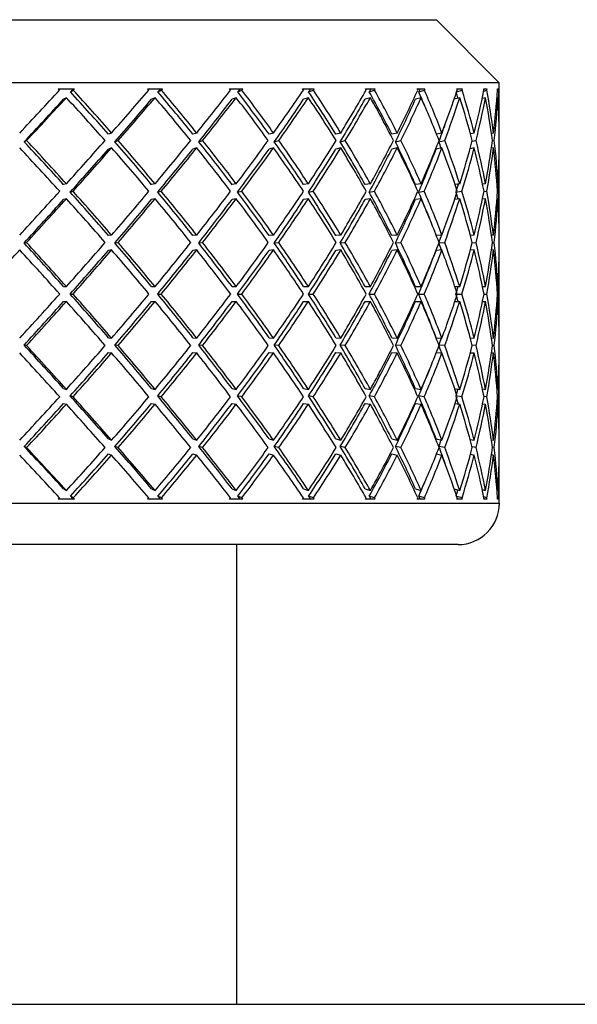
# Model space of a CAD drawing. Header units: inches. Extents: x 2.7 to 19.6, y 2.6 to 14.8.
# Tile 14 of 23: x 10.931 to 11.197, y 12.249 to 12.718. Entities that reach past the tile are written whole.
import ezdxf

# ---------------------------------------------------------------- set-up
doc = ezdxf.new("R2010")
doc.units = ezdxf.units.IN
doc.header["$MEASUREMENT"] = 0

msp = doc.modelspace()

# ---------------------------------------------------------------- linework, layer by layer
at = {"color": 7, "linetype": 'Continuous', "lineweight": 25}
for p, q in [((10.76494, 12.71816), (11.12957, 12.71816)), ((11.15957, 12.68816), (11.12957, 12.71816)), ((11.15957, 12.68816), (10.76324, 12.68816)), ((11.15957, 12.66731), (11.15957, 12.68816)), ((10.94944, 12.68516), (10.95712, 12.68516)), ((10.9552, 12.68376), (10.95655, 12.68454)), ((10.99199, 12.68516), (10.99911, 12.68516)), ((10.99689, 12.68376), (10.99858, 12.68454)), ((11.03099, 12.68516), (11.03742, 12.68516)), ((11.03494, 12.68376), (11.03694, 12.68454)), ((11.06578, 12.68516), (11.0714, 12.68516)), ((11.06871, 12.68376), (11.07098, 12.68454)), ((11.09576, 12.68516), (11.10048, 12.68516)), ((11.09762, 12.68376), (11.10013, 12.68454)), ((11.12041, 12.68516), (11.12415, 12.68516)), ((11.12117, 12.68376), (11.12387, 12.68454)), ((11.13929, 12.68385), (11.14181, 12.68454)), ((11.13931, 12.68516), (11.14201, 12.68516)), ((11.15215, 12.68516), (11.15376, 12.68516)), ((11.1522, 12.68416), (11.15364, 12.68454)), ((11.15869, 12.68516), (11.15918, 12.68516)), ((11.15873, 12.68443), (11.15915, 12.68454)), ((10.95329, 12.68101), (10.95194, 12.68023)), ((10.99556, 12.68101), (10.99387, 12.68023)), ((11.03422, 12.68101), (11.03222, 12.68023)), ((11.06861, 12.68101), (11.06634, 12.68023)), ((11.09814, 12.68101), (11.09563, 12.68023)), ((11.1223, 12.68101), (11.1196, 12.68023)), ((11.14068, 12.68101), (11.13809, 12.6803)), ((11.15298, 12.68101), (11.15146, 12.68061)), ((11.15896, 12.68101), (11.15847, 12.68088)), ((10.97483, 12.66418), (10.97331, 12.6636)), ((11.01538, 12.66418), (11.01354, 12.6636)), ((11.05199, 12.66418), (11.04985, 12.6636)), ((11.08401, 12.66418), (11.08162, 12.6636)), ((11.11092, 12.66418), (11.10831, 12.6636)), ((11.13224, 12.66418), (11.12968, 12.66364)), ((11.14761, 12.66418), (11.14583, 12.66382)), ((11.15677, 12.66418), (11.15584, 12.664)), ((11.15956, 12.66418), (11.15955, 12.66418)), ((10.93317, 12.66006), (10.93434, 12.66064)), ((10.97641, 12.66006), (10.97793, 12.66064)), ((11.01637, 12.66006), (11.01822, 12.66064)), ((11.05236, 12.66006), (11.0545, 12.66064)), ((11.08377, 12.66006), (11.08617, 12.66064)), ((11.11007, 12.66006), (11.11268, 12.66064)), ((11.13079, 12.66006), (11.13357, 12.66064)), ((11.14659, 12.66026), (11.14849, 12.66064)), ((11.15629, 12.66046), (11.15719, 12.66064)), ((10.97483, 12.65711), (10.97331, 12.65652)), ((11.01538, 12.65711), (11.01354, 12.65652)), ((11.05199, 12.65711), (11.04985, 12.65652)), ((11.08401, 12.65711), (11.08162, 12.65652)), ((11.11092, 12.65711), (11.10831, 12.65652)), ((11.13224, 12.65711), (11.12946, 12.65652)), ((11.14761, 12.65711), (11.14563, 12.65671)), ((11.15677, 12.65711), (11.15579, 12.65692)), ((11.15956, 12.65711), (11.15955, 12.65711)), ((11.15957, 12.61874), (11.15957, 12.65397)), ((10.95329, 12.63997), (10.95194, 12.63958)), ((10.99556, 12.63997), (10.99387, 12.63958)), ((11.03422, 12.63997), (11.03222, 12.63958)), ((11.06861, 12.63997), (11.06634, 12.63958)), ((11.09814, 12.63997), (11.09563, 12.63958)), ((11.1223, 12.63997), (11.1196, 12.63958)), ((11.14068, 12.63997), (11.13848, 12.63967)), ((11.15298, 12.63997), (11.15161, 12.63979)), ((11.15896, 12.63997), (11.15849, 12.63991)), ((10.95512, 12.63604), (10.95647, 12.63643)), ((10.99681, 12.63604), (10.9985, 12.63643)), ((11.03487, 12.63604), (11.03687, 12.63643)), ((11.06865, 12.63604), (11.07092, 12.63643)), ((11.09757, 12.63604), (11.10008, 12.63643)), ((11.12113, 12.63604), (11.12383, 12.63643)), ((11.13945, 12.63611), (11.14179, 12.63643)), ((11.15226, 12.63625), (11.15362, 12.63643)), ((11.15874, 12.63638), (11.15915, 12.63643)), ((10.95329, 12.6329), (10.95194, 12.63251)), ((10.99556, 12.6329), (10.99387, 12.63251)), ((11.03422, 12.6329), (11.03222, 12.63251)), ((11.06861, 12.6329), (11.06634, 12.63251)), ((11.09814, 12.6329), (11.09563, 12.63251)), ((11.1223, 12.6329), (11.1196, 12.63251)), ((11.14068, 12.6329), (11.13828, 12.63257)), ((11.15298, 12.6329), (11.15154, 12.63271)), ((11.15896, 12.6329), (11.15849, 12.63284)), ((10.93311, 12.61182), (10.93428, 12.61201)), ((10.97483, 12.61555), (10.97331, 12.61535)), ((10.97636, 12.61182), (10.97788, 12.61201)), ((11.01538, 12.61555), (11.01354, 12.61535)), ((11.01632, 12.61182), (11.01817, 12.61201)), ((11.05199, 12.61555), (11.04985, 12.61535)), ((11.05232, 12.61182), (11.05446, 12.61201)), ((11.08401, 12.61555), (11.08162, 12.61535)), ((11.08374, 12.61182), (11.08613, 12.61201)), ((11.11092, 12.61555), (11.10831, 12.61535)), ((11.11004, 12.61182), (11.11265, 12.61201)), ((11.13224, 12.61555), (11.12959, 12.61536)), ((11.13082, 12.61182), (11.13355, 12.61201)), ((11.14761, 12.61555), (11.1458, 12.61543)), ((11.14667, 12.61189), (11.14848, 12.61201)), ((11.15677, 12.61555), (11.15584, 12.61549)), ((11.15631, 12.61195), (11.15718, 12.61201)), ((11.15956, 12.61555), (11.15955, 12.61555)), ((10.97483, 12.60848), (10.97331, 12.60828)), ((11.01538, 12.60848), (11.01354, 12.60828)), ((11.05199, 12.60848), (11.04985, 12.60828)), ((11.08401, 12.60848), (11.08162, 12.60828)), ((11.11092, 12.60848), (11.10831, 12.60828)), ((11.13224, 12.60848), (11.12946, 12.60828)), ((11.14761, 12.60848), (11.14573, 12.60835)), ((11.15677, 12.60848), (11.15583, 12.60842)), ((11.15956, 12.60848), (11.15955, 12.60848)), ((11.15957, 12.56969), (11.15957, 12.60529)), ((10.95194, 12.59102), (10.95329, 12.59102)), ((10.99387, 12.59102), (10.99556, 12.59102)), ((11.03222, 12.59102), (11.03422, 12.59102)), ((11.06634, 12.59102), (11.06861, 12.59102)), ((11.09563, 12.59102), (11.09814, 12.59102)), ((11.1196, 12.59102), (11.1223, 12.59102)), ((11.13841, 12.59102), (11.14068, 12.59102)), ((11.15159, 12.59102), (11.15298, 12.59102)), ((11.15849, 12.59102), (11.15896, 12.59102)), ((10.95194, 12.58395), (10.95329, 12.58395)), ((10.95509, 12.58749), (10.95644, 12.58749)), ((10.99387, 12.58395), (10.99556, 12.58395)), ((10.99679, 12.58749), (10.99847, 12.58749)), ((11.03222, 12.58395), (11.03422, 12.58395)), ((11.03485, 12.58749), (11.03685, 12.58749)), ((11.06634, 12.58395), (11.06861, 12.58395)), ((11.06863, 12.58749), (11.0709, 12.58749)), ((11.09563, 12.58395), (11.09814, 12.58395)), ((11.09755, 12.58749), (11.10006, 12.58749)), ((11.1196, 12.58395), (11.1223, 12.58395)), ((11.12112, 12.58749), (11.12382, 12.58749)), ((11.13841, 12.58395), (11.14068, 12.58395)), ((11.13956, 12.58749), (11.14178, 12.58749)), ((11.15159, 12.58395), (11.15298, 12.58395)), ((11.1523, 12.58749), (11.15362, 12.58749)), ((11.15849, 12.58395), (11.15896, 12.58395)), ((11.15875, 12.58749), (11.15915, 12.58749)), ((10.97331, 12.56669), (10.97483, 12.5665)), ((11.01354, 12.56669), (11.01538, 12.5665)), ((11.04985, 12.56669), (11.05199, 12.5665)), ((11.08162, 12.56669), (11.08401, 12.5665)), ((11.10831, 12.56669), (11.11092, 12.5665)), ((11.12946, 12.56669), (11.13224, 12.5665)), ((11.14573, 12.56662), (11.14761, 12.5665)), ((11.15583, 12.56656), (11.15677, 12.5665)), ((11.15955, 12.5665), (11.15956, 12.5665)), ((10.93428, 12.56296), (10.93311, 12.56316)), ((10.97788, 12.56296), (10.97636, 12.56316)), ((11.01817, 12.56296), (11.01632, 12.56316)), ((11.05446, 12.56296), (11.05232, 12.56316)), ((11.08613, 12.56296), (11.08374, 12.56316)), ((11.11265, 12.56296), (11.11004, 12.56316)), ((11.13355, 12.56296), (11.13082, 12.56315)), ((11.14848, 12.56296), (11.14667, 12.56308)), ((11.15718, 12.56296), (11.15631, 12.56302)), ((10.97331, 12.55962), (10.97483, 12.55942)), ((11.01354, 12.55962), (11.01538, 12.55942)), ((11.04985, 12.55962), (11.05199, 12.55942)), ((11.08162, 12.55962), (11.08401, 12.55942)), ((11.10831, 12.55962), (11.11092, 12.55942)), ((11.12959, 12.55961), (11.13224, 12.55942)), ((11.1458, 12.55955), (11.14761, 12.55942)), ((11.15584, 12.55949), (11.15677, 12.55942)), ((11.15955, 12.55943), (11.15956, 12.55942)), ((11.15957, 12.521), (11.15957, 12.55624)), ((10.95194, 12.54247), (10.95329, 12.54207)), ((10.99387, 12.54247), (10.99556, 12.54207)), ((11.03222, 12.54247), (11.03422, 12.54207)), ((11.06634, 12.54247), (11.06861, 12.54207)), ((11.09563, 12.54247), (11.09814, 12.54207)), ((11.1196, 12.54247), (11.1223, 12.54207)), ((11.13828, 12.54241), (11.14068, 12.54207)), ((11.15154, 12.54227), (11.15298, 12.54207)), ((11.15849, 12.54214), (11.15896, 12.54207)), ((10.95647, 12.53854), (10.95512, 12.53893)), ((10.9985, 12.53854), (10.99681, 12.53893)), ((11.03687, 12.53854), (11.03487, 12.53893)), ((11.07092, 12.53854), (11.06865, 12.53893)), ((11.10008, 12.53854), (11.09757, 12.53893)), ((11.12383, 12.53854), (11.12113, 12.53893)), ((11.14179, 12.53854), (11.13945, 12.53886)), ((11.15362, 12.53854), (11.15226, 12.53872)), ((11.15915, 12.53854), (11.15874, 12.5386)), ((10.95194, 12.5354), (10.95329, 12.535)), ((10.99387, 12.5354), (10.99556, 12.535)), ((11.03222, 12.5354), (11.03422, 12.535)), ((11.06634, 12.5354), (11.06861, 12.535)), ((11.09563, 12.5354), (11.09814, 12.535)), ((11.1196, 12.5354), (11.1223, 12.535)), ((11.13848, 12.53531), (11.14068, 12.535)), ((11.15161, 12.53518), (11.15298, 12.535)), ((11.15849, 12.53507), (11.15896, 12.535)), ((10.97331, 12.51845), (10.97483, 12.51786)), ((11.01354, 12.51845), (11.01538, 12.51786)), ((11.04985, 12.51845), (11.05199, 12.51786)), ((11.08162, 12.51845), (11.08401, 12.51786)), ((11.10831, 12.51845), (11.11092, 12.51786)), ((11.12946, 12.51845), (11.13224, 12.51786)), ((11.14563, 12.51826), (11.14761, 12.51786)), ((11.15579, 12.51805), (11.15677, 12.51786)), ((11.15955, 12.51786), (11.15956, 12.51786)), ((10.93434, 12.51433), (10.93317, 12.51492)), ((10.97793, 12.51433), (10.97641, 12.51492)), ((11.01822, 12.51433), (11.01637, 12.51492)), ((11.0545, 12.51433), (11.05236, 12.51492)), ((11.08617, 12.51433), (11.08377, 12.51492)), ((11.11268, 12.51433), (11.11007, 12.51492)), ((11.13357, 12.51433), (11.13079, 12.51492)), ((11.14849, 12.51433), (11.14659, 12.51472)), ((11.15719, 12.51433), (11.15629, 12.51451)), ((10.97331, 12.51138), (10.97483, 12.51079)), ((11.01354, 12.51138), (11.01538, 12.51079)), ((11.04985, 12.51138), (11.05199, 12.51079)), ((11.08162, 12.51138), (11.08401, 12.51079)), ((11.10831, 12.51138), (11.11092, 12.51079)), ((11.12968, 12.51133), (11.13224, 12.51079)), ((11.14583, 12.51115), (11.14761, 12.51079)), ((11.15584, 12.51097), (11.15677, 12.51079)), ((11.15955, 12.51079), (11.15956, 12.51079)), ((11.15957, 12.48784), (11.15957, 12.50766)), ((10.95194, 12.49474), (10.95329, 12.49397)), ((10.99387, 12.49474), (10.99556, 12.49397)), ((11.03222, 12.49474), (11.03422, 12.49397)), ((11.06634, 12.49474), (11.06861, 12.49397)), ((11.09563, 12.49474), (11.09814, 12.49397)), ((11.1196, 12.49474), (11.1223, 12.49397)), ((11.13809, 12.49467), (11.14068, 12.49397)), ((11.15146, 12.49437), (11.15298, 12.49397)), ((10.95712, 12.48981), (10.94944, 12.48981)), ((10.95655, 12.49043), (10.9552, 12.49121)), ((10.99911, 12.48981), (10.99199, 12.48981)), ((10.99858, 12.49043), (10.99689, 12.49121)), ((11.03742, 12.48981), (11.03099, 12.48981)), ((11.03694, 12.49043), (11.03494, 12.49121)), ((11.0714, 12.48981), (11.06578, 12.48981)), ((11.07098, 12.49043), (11.06871, 12.49121)), ((11.10048, 12.48981), (11.09576, 12.48981)), ((11.10013, 12.49043), (11.09762, 12.49121)), ((11.12415, 12.48981), (11.12041, 12.48981)), ((11.12387, 12.49043), (11.12117, 12.49121)), ((11.14181, 12.49043), (11.13929, 12.49112)), ((11.14201, 12.48981), (11.13931, 12.48981)), ((11.15376, 12.48981), (11.15215, 12.48981)), ((11.15364, 12.49043), (11.1522, 12.49081)), ((11.15847, 12.49409), (11.15896, 12.49397)), ((11.15918, 12.48981), (11.15869, 12.48981)), ((11.15915, 12.49043), (11.15873, 12.49054)), ((10.73673, 12.48784), (11.15957, 12.48784)), ((11.13989, 12.46816), (10.73673, 12.46816)), ((11.03457, 12.24916), (11.03457, 12.46816)), ((9.36456, 12.24916), (12.20456, 12.24916))]:
    msp.add_line(p, q, dxfattribs=at)
msp.add_arc((11.13989, 12.48784), 0.01969, 270, 0, dxfattribs=at)
for centre, major_axis, ratio, start_param, end_param in [((10.78457, 12.59102), (0.37303, 0.37303), 0.102798, 5.011176, 5.066865), ((10.78457, 12.58395), (0.3504, -0.3504), 0.381248, 1.478119, 1.479838), ((10.78457, 12.58395), (0.37005, 0.37005), 0.102798, 5.086466, 5.090367), ((10.78457, 12.59102), (0.3476, -0.3476), 0.381248, 1.402909, 1.458519), ((10.78457, 12.58395), (0.37303, 0.37303), 0.102798, 5.086387, 5.088106), ((10.78457, 12.59102), (0.3504, -0.3504), 0.381248, 1.402909, 1.458598), ((10.78457, 12.59102), (0.36973, 0.36973), 0.169483, 5.076626, 5.132315), ((10.78457, 12.58395), (0.34091, -0.34091), 0.458242, 1.41267, 1.414388), ((10.78457, 12.58395), (0.36677, 0.36677), 0.169483, 5.151916, 5.155817), ((10.78457, 12.59102), (0.33818, -0.33818), 0.458242, 1.337459, 1.393069), ((10.78457, 12.58395), (0.36973, 0.36973), 0.169483, 5.151837, 5.153555), ((10.78457, 12.59102), (0.34091, -0.34091), 0.458242, 1.337459, 1.393148), ((10.78457, 12.59102), (0.36484, 0.36484), 0.237667, 5.142076, 5.197765), ((10.78457, 12.58395), (0.32996, -0.32996), 0.540005, 1.34722, 1.348938), ((10.78457, 12.58395), (0.36192, 0.36192), 0.237667, 5.217365, 5.221266), ((10.78457, 12.59102), (0.32732, -0.32732), 0.540005, 1.272009, 1.327619), ((10.78457, 12.58395), (0.36484, 0.36484), 0.237667, 5.217287, 5.219005), ((10.78457, 12.59102), (0.32996, -0.32996), 0.540005, 1.272009, 1.327698), ((10.78457, 12.59102), (0.35839, 0.35839), 0.308008, 5.207526, 5.263215), ((10.78457, 12.58395), (0.3176, -0.3176), 0.627767, 1.28177, 1.283488), ((10.78457, 12.58395), (0.35552, 0.35552), 0.308008, 5.282815, 5.286716), ((10.78457, 12.59102), (0.31506, -0.31506), 0.627767, 1.206559, 1.262169), ((10.78457, 12.58395), (0.35839, 0.35839), 0.308008, 5.282736, 5.284455), ((10.78457, 12.59102), (0.3176, -0.3176), 0.627767, 1.206559, 1.262248), ((10.78457, 12.59102), (0.3504, 0.3504), 0.381248, 5.272976, 5.328665), ((10.78457, 12.58395), (0.30388, -0.30388), 0.723062, 1.21632, 1.218039), ((10.78457, 12.58395), (0.3476, 0.3476), 0.381248, 5.348265, 5.352166), ((10.78457, 12.59102), (0.30145, -0.30145), 0.723062, 1.141109, 1.19672), ((10.78457, 12.58395), (0.3504, 0.3504), 0.381248, 5.348186, 5.349905), ((10.78457, 12.59102), (0.30388, -0.30388), 0.723062, 1.141109, 1.196798), ((10.78457, 12.59102), (0.34091, 0.34091), 0.458242, 5.338425, 5.394115), ((10.78457, 12.58395), (0.28886, -0.28886), 0.827838, 1.15087, 1.152589), ((10.78457, 12.58395), (0.33818, 0.33818), 0.458242, 5.413715, 5.417616), ((10.78457, 12.59102), (0.28655, -0.28655), 0.827838, 1.112635, 1.13127), ((10.78457, 12.58395), (0.34091, 0.34091), 0.458242, 5.413636, 5.415355), ((10.78457, 12.59102), (0.28886, -0.28886), 0.827838, 1.07566, 1.131349), ((10.78457, 12.59102), (0.32996, 0.32996), 0.540005, 5.403875, 5.459564), ((10.78457, 12.59102), (0.27042, -0.27042), 0.944637, 1.057578, 1.06582), ((10.78457, 12.58395), (0.2726, -0.2726), 0.944637, 1.08542, 1.087139), ((10.78457, 12.58395), (0.32996, 0.32996), 0.540005, 5.479086, 5.480805), ((10.78457, 12.59102), (0.2726, -0.2726), 0.944637, 1.01021, 1.065899), ((10.78457, 12.59102), (0.3176, 0.3176), 0.627767, 5.469325, 5.525014), ((10.78457, 12.58395), (0.27479, 0.27479), 0.928631, 5.732359, 5.734078), ((10.78457, 12.58395), (0.3176, 0.3176), 0.627767, 5.544536, 5.546254), ((10.78457, 12.59102), (0.27479, 0.27479), 0.928631, 5.657149, 5.712838), ((10.78457, 12.59102), (0.30388, 0.30388), 0.723062, 5.534775, 5.590464), ((10.78457, 12.58395), (0.29089, 0.29089), 0.813569, 5.66691, 5.668628), ((10.78457, 12.58395), (0.30388, 0.30388), 0.723062, 5.609986, 5.611704), ((10.78457, 12.59102), (0.29089, 0.29089), 0.813569, 5.591699, 5.647388), ((10.78457, 12.58395), (0.37005, 0.37005), 0.102798, 5.020867, 5.076626), ((10.78457, 12.58395), (0.37303, 0.37303), 0.102798, 5.020789, 5.076626), ((10.78457, 12.58395), (0.3504, -0.3504), 0.381248, 1.412522, 1.468359), ((10.78457, 12.58395), (0.36677, 0.36677), 0.169483, 5.086317, 5.142076), ((10.78457, 12.58395), (0.36973, 0.36973), 0.169483, 5.086239, 5.142076), ((10.78457, 12.58395), (0.34091, -0.34091), 0.458242, 1.347072, 1.402909), ((10.78457, 12.58395), (0.36192, 0.36192), 0.237667, 5.151766, 5.207526), ((10.78457, 12.58395), (0.36484, 0.36484), 0.237667, 5.151689, 5.207526), ((10.78457, 12.58395), (0.32996, -0.32996), 0.540005, 1.281622, 1.337459), ((10.78457, 12.58395), (0.35552, 0.35552), 0.308008, 5.217216, 5.272976), ((10.78457, 12.58395), (0.35839, 0.35839), 0.308008, 5.217139, 5.272976), ((10.78457, 12.58395), (0.3176, -0.3176), 0.627767, 1.216172, 1.272009), ((10.78457, 12.58395), (0.3476, 0.3476), 0.381248, 5.282666, 5.338425), ((10.78457, 12.58395), (0.3504, 0.3504), 0.381248, 5.282589, 5.338425), ((10.78457, 12.58395), (0.30388, -0.30388), 0.723062, 1.150722, 1.206559), ((10.78457, 12.58395), (0.33818, 0.33818), 0.458242, 5.348116, 5.403875), ((10.78457, 12.58395), (0.34091, 0.34091), 0.458242, 5.348038, 5.403875), ((10.78457, 12.58395), (0.28886, -0.28886), 0.827838, 1.085272, 1.141109), ((10.78457, 12.58395), (0.32996, 0.32996), 0.540005, 5.413488, 5.469325), ((10.78457, 12.58395), (0.2726, -0.2726), 0.944637, 1.019823, 1.07566), ((10.78457, 12.58395), (0.3176, 0.3176), 0.627767, 5.478938, 5.534775), ((10.78457, 12.58395), (0.27479, 0.27479), 0.928631, 5.666762, 5.722599), ((10.78457, 12.58395), (0.30388, 0.30388), 0.723062, 5.544388, 5.600225), ((10.78457, 12.58395), (0.29089, 0.29089), 0.813569, 5.601312, 5.657149), ((10.78457, 12.58395), (0.32732, 0.32732), 0.540005, 5.413566, 5.435997), ((10.78457, 12.59102), (0.35552, -0.35552), 0.308008, 1.402909, 1.458668), ((10.78457, 12.59102), (0.35839, -0.35839), 0.308008, 1.402909, 1.458746), ((10.78457, 12.59102), (0.36973, 0.36973), 0.169483, 5.011176, 5.067013), ((10.78457, 12.59102), (0.3476, -0.3476), 0.381248, 1.337459, 1.393218), ((10.78457, 12.59102), (0.3504, -0.3504), 0.381248, 1.337459, 1.393296), ((10.78457, 12.59102), (0.36484, 0.36484), 0.237667, 5.076626, 5.132463), ((10.78457, 12.59102), (0.33818, -0.33818), 0.458242, 1.272009, 1.327768), ((10.78457, 12.59102), (0.34091, -0.34091), 0.458242, 1.272009, 1.327846), ((10.78457, 12.59102), (0.35839, 0.35839), 0.308008, 5.142076, 5.197913), ((10.78457, 12.59102), (0.32732, -0.32732), 0.540005, 1.206559, 1.262319), ((10.78457, 12.59102), (0.32996, -0.32996), 0.540005, 1.206559, 1.262396), ((10.78457, 12.59102), (0.3504, 0.3504), 0.381248, 5.207526, 5.263363), ((10.78457, 12.59102), (0.31506, -0.31506), 0.627767, 1.141109, 1.196869), ((10.78457, 12.59102), (0.3176, -0.3176), 0.627767, 1.141109, 1.196946), ((10.78457, 12.59102), (0.34091, 0.34091), 0.458242, 5.272976, 5.328813), ((10.78457, 12.59102), (0.30145, -0.30145), 0.723062, 1.07566, 1.131419), ((10.78457, 12.59102), (0.30388, -0.30388), 0.723062, 1.07566, 1.131496), ((10.78457, 12.59102), (0.32996, 0.32996), 0.540005, 5.338425, 5.394262), ((10.78457, 12.59102), (0.28655, -0.28655), 0.827838, 1.05772, 1.065969), ((10.78457, 12.59102), (0.28886, -0.28886), 0.827838, 1.01021, 1.066047), ((10.78457, 12.59102), (0.3176, 0.3176), 0.627767, 5.403875, 5.459712), ((10.78457, 12.59102), (0.2726, -0.2726), 0.944637, 0.94476, 1.000597), ((10.78457, 12.59102), (0.30388, 0.30388), 0.723062, 5.469325, 5.525162), ((10.78457, 12.59102), (0.27479, 0.27479), 0.928631, 5.591699, 5.647536), ((10.78457, 12.59102), (0.28886, 0.28886), 0.827838, 5.534775, 5.590612), ((10.78457, 12.58395), (0.35839, -0.35839), 0.308008, 1.412418, 1.468359), ((10.78457, 12.58395), (0.36677, 0.36677), 0.169483, 5.020763, 5.076626), ((10.78457, 12.58395), (0.36973, 0.36973), 0.169483, 5.020686, 5.076626), ((10.78457, 12.58395), (0.3504, -0.3504), 0.381248, 1.346968, 1.402909), ((10.78457, 12.58395), (0.36192, 0.36192), 0.237667, 5.086212, 5.142076), ((10.78457, 12.58395), (0.36484, 0.36484), 0.237667, 5.086136, 5.142076), ((10.78457, 12.58395), (0.34091, -0.34091), 0.458242, 1.281519, 1.337459), ((10.78457, 12.58395), (0.35552, 0.35552), 0.308008, 5.151662, 5.207526), ((10.78457, 12.58395), (0.35839, 0.35839), 0.308008, 5.151586, 5.207526), ((10.78457, 12.58395), (0.32996, -0.32996), 0.540005, 1.216069, 1.272009), ((10.78457, 12.58395), (0.3476, 0.3476), 0.381248, 5.217112, 5.272976), ((10.78457, 12.58395), (0.3504, 0.3504), 0.381248, 5.217035, 5.272976), ((10.78457, 12.58395), (0.3176, -0.3176), 0.627767, 1.150619, 1.206559), ((10.78457, 12.58395), (0.33818, 0.33818), 0.458242, 5.282562, 5.338425), ((10.78457, 12.58395), (0.34091, 0.34091), 0.458242, 5.282485, 5.338425), ((10.78457, 12.58395), (0.30388, -0.30388), 0.723062, 1.085169, 1.141109), ((10.78457, 12.58395), (0.32732, 0.32732), 0.540005, 5.348012, 5.403875), ((10.78457, 12.58395), (0.32996, 0.32996), 0.540005, 5.347935, 5.403875), ((10.78457, 12.58395), (0.28886, -0.28886), 0.827838, 1.019719, 1.07566), ((10.78457, 12.58395), (0.3176, 0.3176), 0.627767, 5.413385, 5.469325), ((10.78457, 12.58395), (0.2726, -0.2726), 0.944637, 0.954269, 1.01021), ((10.78457, 12.58395), (0.30388, 0.30388), 0.723062, 5.478835, 5.534775), ((10.78457, 12.58395), (0.27479, 0.27479), 0.928631, 5.601209, 5.657149), ((10.78457, 12.58395), (0.28886, 0.28886), 0.827838, 5.544285, 5.600225), ((10.78457, 12.58395), (0.31506, 0.31506), 0.627767, 5.413462, 5.42392), ((10.78457, 12.59102), (0.36973, 0.36973), 0.169483, 4.945726, 5.001667), ((10.78457, 12.59102), (0.35552, -0.35552), 0.308008, 1.337459, 1.393322), ((10.78457, 12.59102), (0.35839, -0.35839), 0.308008, 1.337459, 1.393399), ((10.78457, 12.59102), (0.36484, 0.36484), 0.237667, 5.011176, 5.067117), ((10.78457, 12.59102), (0.3476, -0.3476), 0.381248, 1.272009, 1.327873), ((10.78457, 12.59102), (0.3504, -0.3504), 0.381248, 1.272009, 1.327949), ((10.78457, 12.59102), (0.35839, 0.35839), 0.308008, 5.076626, 5.132566), ((10.78457, 12.59102), (0.33818, -0.33818), 0.458242, 1.206559, 1.262423), ((10.78457, 12.59102), (0.34091, -0.34091), 0.458242, 1.206559, 1.262499), ((10.78457, 12.59102), (0.3504, 0.3504), 0.381248, 5.142076, 5.198016), ((10.78457, 12.59102), (0.32732, -0.32732), 0.540005, 1.141109, 1.196973), ((10.78457, 12.59102), (0.32996, -0.32996), 0.540005, 1.141109, 1.19705), ((10.78457, 12.59102), (0.34091, 0.34091), 0.458242, 5.207526, 5.263466), ((10.78457, 12.59102), (0.31506, -0.31506), 0.627767, 1.07566, 1.131523), ((10.78457, 12.59102), (0.3176, -0.3176), 0.627767, 1.07566, 1.1316), ((10.78457, 12.59102), (0.32996, 0.32996), 0.540005, 5.272976, 5.328916), ((10.78457, 12.59102), (0.30145, -0.30145), 0.723062, 1.031574, 1.066073), ((10.78457, 12.59102), (0.30388, -0.30388), 0.723062, 1.01021, 1.06615), ((10.78457, 12.59102), (0.3176, 0.3176), 0.627767, 5.338425, 5.394366), ((10.78457, 12.59102), (0.28655, -0.28655), 0.827838, 0.991835, 1.000623), ((10.78457, 12.59102), (0.28886, -0.28886), 0.827838, 0.94476, 1.0007), ((10.78457, 12.59102), (0.30388, 0.30388), 0.723062, 5.403875, 5.459816), ((10.78457, 12.59102), (0.2726, -0.2726), 0.944637, 0.87931, 0.93525), ((10.78457, 12.59102), (0.28886, 0.28886), 0.827838, 5.469325, 5.525265), ((10.78457, 12.59102), (0.27479, 0.27479), 0.928631, 5.526249, 5.582189), ((10.78457, 12.58395), (0.36677, 0.36677), 0.169483, 4.955251, 5.011176), ((10.78457, 12.58395), (0.36973, 0.36973), 0.169483, 4.955175, 5.011176), ((10.78457, 12.58395), (0.35839, -0.35839), 0.308008, 1.346907, 1.402909), ((10.78457, 12.58395), (0.36192, 0.36192), 0.237667, 5.020701, 5.076626), ((10.78457, 12.58395), (0.36484, 0.36484), 0.237667, 5.020625, 5.076626), ((10.78457, 12.58395), (0.3504, -0.3504), 0.381248, 1.281458, 1.337459), ((10.78457, 12.58395), (0.35552, 0.35552), 0.308008, 5.086151, 5.142076), ((10.78457, 12.58395), (0.35839, 0.35839), 0.308008, 5.086075, 5.142076), ((10.78457, 12.58395), (0.34091, -0.34091), 0.458242, 1.216008, 1.272009), ((10.78457, 12.58395), (0.3476, 0.3476), 0.381248, 5.151601, 5.207526), ((10.78457, 12.58395), (0.3504, 0.3504), 0.381248, 5.151524, 5.207526), ((10.78457, 12.58395), (0.32996, -0.32996), 0.540005, 1.150558, 1.206559), ((10.78457, 12.58395), (0.33818, 0.33818), 0.458242, 5.21705, 5.272976), ((10.78457, 12.58395), (0.34091, 0.34091), 0.458242, 5.216974, 5.272976), ((10.78457, 12.58395), (0.3176, -0.3176), 0.627767, 1.085108, 1.141109), ((10.78457, 12.58395), (0.32732, 0.32732), 0.540005, 5.2825, 5.338425), ((10.78457, 12.58395), (0.32996, 0.32996), 0.540005, 5.282424, 5.338425), ((10.78457, 12.58395), (0.30388, -0.30388), 0.723062, 1.019658, 1.07566), ((10.78457, 12.58395), (0.3176, 0.3176), 0.627767, 5.347874, 5.403875), ((10.78457, 12.58395), (0.28886, -0.28886), 0.827838, 0.954208, 1.01021), ((10.78457, 12.58395), (0.30388, 0.30388), 0.723062, 5.413324, 5.469325), ((10.78457, 12.58395), (0.2726, -0.2726), 0.944637, 0.888758, 0.94476), ((10.78457, 12.58395), (0.28886, 0.28886), 0.827838, 5.478774, 5.534775), ((10.78457, 12.58395), (0.27479, 0.27479), 0.928631, 5.535698, 5.591699), ((10.78457, 12.59102), (0.36192, -0.36192), 0.237667, 1.337459, 1.393384), ((10.78457, 12.59102), (0.36484, -0.36484), 0.237667, 1.337459, 1.39346), ((10.78457, 12.59102), (0.36484, 0.36484), 0.237667, 4.945726, 5.001728), ((10.78457, 12.59102), (0.35552, -0.35552), 0.308008, 1.272009, 1.327934), ((10.78457, 12.59102), (0.35839, -0.35839), 0.308008, 1.272009, 1.32801), ((10.78457, 12.59102), (0.35839, 0.35839), 0.308008, 5.011176, 5.067178), ((10.78457, 12.59102), (0.3476, -0.3476), 0.381248, 1.206559, 1.262484), ((10.78457, 12.59102), (0.3504, -0.3504), 0.381248, 1.206559, 1.262561), ((10.78457, 12.59102), (0.3504, 0.3504), 0.381248, 5.076626, 5.132627), ((10.78457, 12.59102), (0.33818, -0.33818), 0.458242, 1.141109, 1.197035), ((10.78457, 12.59102), (0.34091, -0.34091), 0.458242, 1.141109, 1.197111), ((10.78457, 12.59102), (0.34091, 0.34091), 0.458242, 5.142076, 5.198077), ((10.78457, 12.59102), (0.32732, -0.32732), 0.540005, 1.07566, 1.131585), ((10.78457, 12.59102), (0.32996, -0.32996), 0.540005, 1.07566, 1.131661), ((10.78457, 12.59102), (0.32996, 0.32996), 0.540005, 5.207526, 5.263527), ((10.78457, 12.59102), (0.31506, -0.31506), 0.627767, 1.01021, 1.066135), ((10.78457, 12.59102), (0.3176, -0.3176), 0.627767, 1.01021, 1.066211), ((10.78457, 12.59102), (0.3176, 0.3176), 0.627767, 5.272976, 5.328977), ((10.78457, 12.58395), (0.31506, 0.31506), 0.627767, 5.34795, 5.357994), ((10.78457, 12.59102), (0.30145, -0.30145), 0.723062, 0.991651, 1.000685), ((10.78457, 12.59102), (0.30388, -0.30388), 0.723062, 0.94476, 1.000761), ((10.78457, 12.59102), (0.30388, 0.30388), 0.723062, 5.338425, 5.394427), ((10.78457, 12.59102), (0.28886, -0.28886), 0.827838, 0.87931, 0.935311), ((10.78457, 12.59102), (0.28886, 0.28886), 0.827838, 5.403875, 5.459877), ((10.78457, 12.59102), (0.2726, -0.2726), 0.944637, 0.81386, 0.869862), ((10.78457, 12.59102), (0.2726, 0.2726), 0.944637, 5.469325, 5.525327), ((10.78457, 12.58395), (0.36973, 0.36973), 0.169483, 4.889705, 4.945726), ((10.78457, 12.58395), (0.36484, -0.36484), 0.237667, 1.346887, 1.402909), ((10.78457, 12.58395), (0.36192, 0.36192), 0.237667, 4.955231, 5.011176), ((10.78457, 12.58395), (0.36484, 0.36484), 0.237667, 4.955155, 5.011176), ((10.78457, 12.58395), (0.35839, -0.35839), 0.308008, 1.281437, 1.337459), ((10.78457, 12.58395), (0.35552, 0.35552), 0.308008, 5.020681, 5.076626), ((10.78457, 12.58395), (0.35839, 0.35839), 0.308008, 5.020604, 5.076626), ((10.78457, 12.58395), (0.3504, -0.3504), 0.381248, 1.215987, 1.272009), ((10.78457, 12.58395), (0.3476, 0.3476), 0.381248, 5.08613, 5.142076), ((10.78457, 12.58395), (0.3504, 0.3504), 0.381248, 5.086054, 5.142076), ((10.78457, 12.58395), (0.34091, -0.34091), 0.458242, 1.150538, 1.206559), ((10.78457, 12.58395), (0.33818, 0.33818), 0.458242, 5.15158, 5.207526), ((10.78457, 12.58395), (0.34091, 0.34091), 0.458242, 5.151504, 5.207526), ((10.78457, 12.58395), (0.32996, -0.32996), 0.540005, 1.085088, 1.141109), ((10.78457, 12.58395), (0.32732, 0.32732), 0.540005, 5.21703, 5.272976), ((10.78457, 12.58395), (0.32996, 0.32996), 0.540005, 5.216954, 5.272976), ((10.78457, 12.58395), (0.3176, -0.3176), 0.627767, 1.019638, 1.07566), ((10.78457, 12.58395), (0.31506, 0.31506), 0.627767, 5.28248, 5.338425), ((10.78457, 12.58395), (0.3176, 0.3176), 0.627767, 5.282404, 5.338425), ((10.78457, 12.58395), (0.30388, -0.30388), 0.723062, 0.954188, 1.01021), ((10.78457, 12.58395), (0.30388, 0.30388), 0.723062, 5.347854, 5.403875), ((10.78457, 12.58395), (0.28886, -0.28886), 0.827838, 0.888738, 0.94476), ((10.78457, 12.58395), (0.28886, 0.28886), 0.827838, 5.413304, 5.469325), ((10.78457, 12.58395), (0.2726, -0.2726), 0.944637, 0.823288, 0.87931), ((10.78457, 12.58395), (0.2726, 0.2726), 0.944637, 5.478753, 5.534775), ((10.78457, 12.58395), (0.30145, 0.30145), 0.723062, 5.34793, 5.357435), ((10.78457, 12.59102), (0.36484, 0.36484), 0.237667, 4.880277, 4.936298), ((10.78457, 12.58395), (0.36192, 0.36192), 0.237667, 4.889801, 4.945726), ((10.78457, 12.58395), (0.36484, 0.36484), 0.237667, 4.889725, 4.945726), ((10.78457, 12.58395), (0.36484, -0.36484), 0.237667, 1.281458, 1.337459), ((10.78457, 12.59102), (0.36192, -0.36192), 0.237667, 1.272009, 1.327955), ((10.78457, 12.59102), (0.36484, -0.36484), 0.237667, 1.272009, 1.328031), ((10.78457, 12.59102), (0.35839, 0.35839), 0.308008, 4.945726, 5.001748), ((10.78457, 12.58395), (0.35552, 0.35552), 0.308008, 4.955251, 5.011176), ((10.78457, 12.58395), (0.35839, 0.35839), 0.308008, 4.955175, 5.011176), ((10.78457, 12.58395), (0.35839, -0.35839), 0.308008, 1.216008, 1.272009), ((10.78457, 12.59102), (0.35552, -0.35552), 0.308008, 1.206559, 1.262505), ((10.78457, 12.59102), (0.35839, -0.35839), 0.308008, 1.206559, 1.262581), ((10.78457, 12.59102), (0.3504, 0.3504), 0.381248, 5.011176, 5.067198), ((10.78457, 12.58395), (0.3476, 0.3476), 0.381248, 5.020701, 5.076626), ((10.78457, 12.58395), (0.3504, 0.3504), 0.381248, 5.020625, 5.076626), ((10.78457, 12.58395), (0.3504, -0.3504), 0.381248, 1.150558, 1.206559), ((10.78457, 12.59102), (0.3476, -0.3476), 0.381248, 1.141109, 1.197055), ((10.78457, 12.59102), (0.3504, -0.3504), 0.381248, 1.141109, 1.197131), ((10.78457, 12.59102), (0.34091, 0.34091), 0.458242, 5.076626, 5.132648), ((10.78457, 12.58395), (0.33818, 0.33818), 0.458242, 5.086151, 5.142076), ((10.78457, 12.58395), (0.34091, 0.34091), 0.458242, 5.086075, 5.142076), ((10.78457, 12.58395), (0.34091, -0.34091), 0.458242, 1.085108, 1.141109), ((10.78457, 12.59102), (0.33818, -0.33818), 0.458242, 1.07566, 1.131605), ((10.78457, 12.59102), (0.34091, -0.34091), 0.458242, 1.07566, 1.131681), ((10.78457, 12.58395), (0.32732, 0.32732), 0.540005, 5.151601, 5.207526), ((10.78457, 12.59102), (0.32996, 0.32996), 0.540005, 5.142076, 5.198098), ((10.78457, 12.58395), (0.32996, 0.32996), 0.540005, 5.151524, 5.207526), ((10.78457, 12.59102), (0.32732, -0.32732), 0.540005, 1.01021, 1.066155), ((10.78457, 12.58395), (0.32996, -0.32996), 0.540005, 1.019658, 1.07566), ((10.78457, 12.59102), (0.32996, -0.32996), 0.540005, 1.01021, 1.066231), ((10.78457, 12.58395), (0.31506, 0.31506), 0.627767, 5.21705, 5.272976), ((10.78457, 12.59102), (0.3176, 0.3176), 0.627767, 5.207526, 5.263547), ((10.78457, 12.58395), (0.3176, 0.3176), 0.627767, 5.216974, 5.272976), ((10.78457, 12.59102), (0.31506, -0.31506), 0.627767, 0.94476, 1.000705), ((10.78457, 12.58395), (0.3176, -0.3176), 0.627767, 0.954208, 1.01021), ((10.78457, 12.59102), (0.3176, -0.3176), 0.627767, 0.94476, 1.000781), ((10.78457, 12.59102), (0.30388, 0.30388), 0.723062, 5.272976, 5.328997), ((10.78457, 12.58395), (0.30388, 0.30388), 0.723062, 5.282424, 5.338425), ((10.78457, 12.59102), (0.30145, -0.30145), 0.723062, 0.92575, 0.935256), ((10.78457, 12.58395), (0.30388, -0.30388), 0.723062, 0.888758, 0.94476), ((10.78457, 12.59102), (0.30388, -0.30388), 0.723062, 0.87931, 0.935332), ((10.78457, 12.59102), (0.28886, 0.28886), 0.827838, 5.338425, 5.394447), ((10.78457, 12.58395), (0.28886, 0.28886), 0.827838, 5.347874, 5.403875), ((10.78457, 12.58395), (0.28886, -0.28886), 0.827838, 0.823309, 0.87931), ((10.78457, 12.59102), (0.28886, -0.28886), 0.827838, 0.81386, 0.869882), ((10.78457, 12.59102), (0.2726, 0.2726), 0.944637, 5.403875, 5.459897), ((10.78457, 12.58395), (0.2726, 0.2726), 0.944637, 5.413324, 5.469325), ((10.78457, 12.58395), (0.2726, -0.2726), 0.944637, 0.757859, 0.81386), ((10.78457, 12.59102), (0.2726, -0.2726), 0.944637, 0.74841, 0.804432), ((10.78457, 12.58395), (0.30145, 0.30145), 0.723062, 5.2825, 5.291534), ((10.78457, 12.59102), (0.36677, -0.36677), 0.169483, 1.272009, 1.327934), ((10.78457, 12.59102), (0.36973, -0.36973), 0.169483, 1.272009, 1.32801), ((10.78457, 12.59102), (0.35839, 0.35839), 0.308008, 4.880277, 4.936278), ((10.78457, 12.59102), (0.36192, -0.36192), 0.237667, 1.206559, 1.262484), ((10.78457, 12.59102), (0.36484, -0.36484), 0.237667, 1.206559, 1.262561), ((10.78457, 12.59102), (0.3504, 0.3504), 0.381248, 4.945726, 5.001728), ((10.78457, 12.59102), (0.35552, -0.35552), 0.308008, 1.141109, 1.197035), ((10.78457, 12.59102), (0.35839, -0.35839), 0.308008, 1.141109, 1.197111), ((10.78457, 12.59102), (0.34091, 0.34091), 0.458242, 5.011176, 5.067178), ((10.78457, 12.59102), (0.3476, -0.3476), 0.381248, 1.07566, 1.131585), ((10.78457, 12.59102), (0.3504, -0.3504), 0.381248, 1.07566, 1.131661), ((10.78457, 12.59102), (0.32996, 0.32996), 0.540005, 5.076626, 5.132627), ((10.78457, 12.59102), (0.33818, -0.33818), 0.458242, 1.01021, 1.066135), ((10.78457, 12.59102), (0.34091, -0.34091), 0.458242, 1.01021, 1.066211), ((10.78457, 12.59102), (0.3176, 0.3176), 0.627767, 5.142076, 5.198077), ((10.78457, 12.59102), (0.32732, -0.32732), 0.540005, 0.94476, 1.000685), ((10.78457, 12.59102), (0.32996, -0.32996), 0.540005, 0.94476, 1.000761), ((10.78457, 12.59102), (0.30388, 0.30388), 0.723062, 5.207526, 5.263527), ((10.78457, 12.59102), (0.31506, -0.31506), 0.627767, 0.925191, 0.935235), ((10.78457, 12.59102), (0.3176, -0.3176), 0.627767, 0.87931, 0.935311), ((10.78457, 12.59102), (0.28886, 0.28886), 0.827838, 5.272976, 5.328977), ((10.78457, 12.59102), (0.30388, -0.30388), 0.723062, 0.81386, 0.869862), ((10.78457, 12.59102), (0.2726, 0.2726), 0.944637, 5.338425, 5.394427), ((10.78457, 12.59102), (0.28886, -0.28886), 0.827838, 0.74841, 0.804412), ((10.78457, 12.59102), (-0.27479, 0.27479), 0.928631, 3.833079, 3.88908), ((10.78457, 12.58395), (0.36973, -0.36973), 0.169483, 1.281519, 1.337459), ((10.78457, 12.58395), (0.35552, 0.35552), 0.308008, 4.889863, 4.945726), ((10.78457, 12.58395), (0.35839, 0.35839), 0.308008, 4.889786, 4.945726), ((10.78457, 12.58395), (0.36484, -0.36484), 0.237667, 1.216069, 1.272009), ((10.78457, 12.58395), (0.3476, 0.3476), 0.381248, 4.955313, 5.011176), ((10.78457, 12.58395), (0.3504, 0.3504), 0.381248, 4.955236, 5.011176), ((10.78457, 12.58395), (0.35839, -0.35839), 0.308008, 1.150619, 1.206559), ((10.78457, 12.58395), (0.33818, 0.33818), 0.458242, 5.020763, 5.076626), ((10.78457, 12.58395), (0.34091, 0.34091), 0.458242, 5.020686, 5.076626), ((10.78457, 12.58395), (0.3504, -0.3504), 0.381248, 1.085169, 1.141109), ((10.78457, 12.58395), (0.32732, 0.32732), 0.540005, 5.086212, 5.142076), ((10.78457, 12.58395), (0.32996, 0.32996), 0.540005, 5.086136, 5.142076), ((10.78457, 12.58395), (0.34091, -0.34091), 0.458242, 1.019719, 1.07566), ((10.78457, 12.58395), (0.31506, 0.31506), 0.627767, 5.151662, 5.207526), ((10.78457, 12.58395), (0.3176, 0.3176), 0.627767, 5.151586, 5.207526), ((10.78457, 12.58395), (0.32996, -0.32996), 0.540005, 0.954269, 1.01021), ((10.78457, 12.58395), (0.30388, 0.30388), 0.723062, 5.217035, 5.272976), ((10.78457, 12.58395), (0.3176, -0.3176), 0.627767, 0.88882, 0.94476), ((10.78457, 12.58395), (0.28886, 0.28886), 0.827838, 5.282485, 5.338425), ((10.78457, 12.58395), (0.30388, -0.30388), 0.723062, 0.82337, 0.87931), ((10.78457, 12.58395), (0.2726, 0.2726), 0.944637, 5.347935, 5.403875), ((10.78457, 12.58395), (0.28886, -0.28886), 0.827838, 0.75792, 0.81386), ((10.78457, 12.58395), (-0.27479, 0.27479), 0.928631, 3.842589, 3.898529), ((10.78457, 12.58395), (0.30145, 0.30145), 0.723062, 5.217112, 5.251611), ((10.78457, 12.58395), (0.28655, 0.28655), 0.827838, 5.282562, 5.291351), ((10.78457, 12.59102), (0.35839, 0.35839), 0.308008, 4.814827, 4.870767), ((10.78457, 12.59102), (0.36677, -0.36677), 0.169483, 1.206559, 1.262423), ((10.78457, 12.59102), (0.36973, -0.36973), 0.169483, 1.206559, 1.262499), ((10.78457, 12.59102), (0.3504, 0.3504), 0.381248, 4.880277, 4.936217), ((10.78457, 12.59102), (0.36192, -0.36192), 0.237667, 1.141109, 1.196973), ((10.78457, 12.59102), (0.36484, -0.36484), 0.237667, 1.141109, 1.19705), ((10.78457, 12.59102), (0.34091, 0.34091), 0.458242, 4.945726, 5.001667), ((10.78457, 12.59102), (0.35552, -0.35552), 0.308008, 1.07566, 1.131523), ((10.78457, 12.59102), (0.35839, -0.35839), 0.308008, 1.07566, 1.1316), ((10.78457, 12.59102), (0.32996, 0.32996), 0.540005, 5.011176, 5.067117), ((10.78457, 12.59102), (0.3476, -0.3476), 0.381248, 1.01021, 1.066073), ((10.78457, 12.59102), (0.3504, -0.3504), 0.381248, 1.01021, 1.06615), ((10.78457, 12.59102), (0.3176, 0.3176), 0.627767, 5.076626, 5.132566), ((10.78457, 12.59102), (0.33818, -0.33818), 0.458242, 0.94476, 1.000623), ((10.78457, 12.59102), (0.34091, -0.34091), 0.458242, 0.94476, 1.0007), ((10.78457, 12.59102), (0.30388, 0.30388), 0.723062, 5.142076, 5.198016), ((10.78457, 12.59102), (0.32732, -0.32732), 0.540005, 0.87931, 0.935174), ((10.78457, 12.59102), (0.32996, -0.32996), 0.540005, 0.87931, 0.93525), ((10.78457, 12.59102), (0.28886, 0.28886), 0.827838, 5.207526, 5.263466), ((10.78457, 12.59102), (0.31506, -0.31506), 0.627767, 0.859266, 0.869724), ((10.78457, 12.59102), (0.3176, -0.3176), 0.627767, 0.81386, 0.8698), ((10.78457, 12.59102), (0.2726, 0.2726), 0.944637, 5.272976, 5.328916), ((10.78457, 12.59102), (0.30388, -0.30388), 0.723062, 0.74841, 0.804351), ((10.78457, 12.59102), (-0.27479, 0.27479), 0.928631, 3.767629, 3.823569), ((10.78457, 12.59102), (0.28886, -0.28886), 0.827838, 0.68296, 0.738901), ((10.78457, 12.58395), (0.35552, 0.35552), 0.308008, 4.824517, 4.880277), ((10.78457, 12.58395), (0.35839, 0.35839), 0.308008, 4.82444, 4.880277), ((10.78457, 12.58395), (0.36973, -0.36973), 0.169483, 1.216172, 1.272009), ((10.78457, 12.58395), (0.3476, 0.3476), 0.381248, 4.889967, 4.945726), ((10.78457, 12.58395), (0.3504, 0.3504), 0.381248, 4.88989, 4.945726), ((10.78457, 12.58395), (0.36484, -0.36484), 0.237667, 1.150722, 1.206559), ((10.78457, 12.58395), (0.33818, 0.33818), 0.458242, 4.955417, 5.011176), ((10.78457, 12.58395), (0.34091, 0.34091), 0.458242, 4.955339, 5.011176), ((10.78457, 12.58395), (0.35839, -0.35839), 0.308008, 1.085272, 1.141109), ((10.78457, 12.58395), (0.32732, 0.32732), 0.540005, 5.020867, 5.076626), ((10.78457, 12.58395), (0.32996, 0.32996), 0.540005, 5.020789, 5.076626), ((10.78457, 12.58395), (0.3504, -0.3504), 0.381248, 1.019823, 1.07566), ((10.78457, 12.58395), (0.31506, 0.31506), 0.627767, 5.086317, 5.142076), ((10.78457, 12.58395), (0.3176, 0.3176), 0.627767, 5.086239, 5.142076), ((10.78457, 12.58395), (0.34091, -0.34091), 0.458242, 0.954373, 1.01021), ((10.78457, 12.58395), (0.30145, 0.30145), 0.723062, 5.151766, 5.207526), ((10.78457, 12.58395), (0.30388, 0.30388), 0.723062, 5.151689, 5.207526), ((10.78457, 12.58395), (0.32996, -0.32996), 0.540005, 0.888923, 0.94476), ((10.78457, 12.58395), (0.28886, 0.28886), 0.827838, 5.217139, 5.272976), ((10.78457, 12.58395), (0.3176, -0.3176), 0.627767, 0.823473, 0.87931), ((10.78457, 12.58395), (0.2726, 0.2726), 0.944637, 5.282589, 5.338425), ((10.78457, 12.58395), (0.30388, -0.30388), 0.723062, 0.758023, 0.81386), ((10.78457, 12.58395), (-0.27479, 0.27479), 0.928631, 3.777242, 3.833079), ((10.78457, 12.58395), (0.28886, -0.28886), 0.827838, 0.692573, 0.74841), ((10.78457, 12.58395), (0.28655, 0.28655), 0.827838, 5.217216, 5.225465), ((10.78457, 12.59102), (0.37005, -0.37005), 0.102798, 1.206559, 1.262319), ((10.78457, 12.59102), (0.37303, -0.37303), 0.102798, 1.206559, 1.262396), ((10.78457, 12.59102), (0.3504, 0.3504), 0.381248, 4.814827, 4.870664), ((10.78457, 12.59102), (0.36677, -0.36677), 0.169483, 1.141109, 1.196869), ((10.78457, 12.59102), (0.36973, -0.36973), 0.169483, 1.141109, 1.196946), ((10.78457, 12.59102), (0.34091, 0.34091), 0.458242, 4.880277, 4.936113), ((10.78457, 12.59102), (0.36192, -0.36192), 0.237667, 1.07566, 1.131419), ((10.78457, 12.59102), (0.36484, -0.36484), 0.237667, 1.07566, 1.131496), ((10.78457, 12.59102), (0.32996, 0.32996), 0.540005, 4.945726, 5.001563), ((10.78457, 12.59102), (0.35552, -0.35552), 0.308008, 1.01021, 1.065969), ((10.78457, 12.59102), (0.35839, -0.35839), 0.308008, 1.01021, 1.066047), ((10.78457, 12.59102), (0.3176, 0.3176), 0.627767, 5.011176, 5.067013), ((10.78457, 12.59102), (0.3476, -0.3476), 0.381248, 0.94476, 1.000519), ((10.78457, 12.59102), (0.3504, -0.3504), 0.381248, 0.94476, 1.000597), ((10.78457, 12.59102), (0.30388, 0.30388), 0.723062, 5.076626, 5.132463), ((10.78457, 12.59102), (0.33818, -0.33818), 0.458242, 0.87931, 0.935069), ((10.78457, 12.59102), (0.34091, -0.34091), 0.458242, 0.87931, 0.935147), ((10.78457, 12.59102), (0.28886, 0.28886), 0.827838, 5.142076, 5.197913), ((10.78457, 12.59102), (0.32732, -0.32732), 0.540005, 0.847188, 0.869619), ((10.78457, 12.59102), (0.32996, -0.32996), 0.540005, 0.81386, 0.869697), ((10.78457, 12.59102), (0.2726, 0.2726), 0.944637, 5.207526, 5.263363), ((10.78457, 12.59102), (0.3176, -0.3176), 0.627767, 0.74841, 0.804247), ((10.78457, 12.59102), (-0.27479, 0.27479), 0.928631, 3.702179, 3.758016), ((10.78457, 12.59102), (0.30388, -0.30388), 0.723062, 0.68296, 0.738797), ((10.78457, 12.59102), (-0.29089, 0.29089), 0.813569, 3.767629, 3.823466), ((10.78457, 12.58395), (0.37303, -0.37303), 0.102798, 1.21632, 1.272009), ((10.78457, 12.58395), (0.3476, 0.3476), 0.381248, 4.824666, 4.880277), ((10.78457, 12.58395), (0.3504, 0.3504), 0.381248, 4.824588, 4.880277), ((10.78457, 12.58395), (0.36973, -0.36973), 0.169483, 1.15087, 1.206559), ((10.78457, 12.58395), (0.33818, 0.33818), 0.458242, 4.890116, 4.945726), ((10.78457, 12.58395), (0.34091, 0.34091), 0.458242, 4.890037, 4.945726), ((10.78457, 12.58395), (0.36484, -0.36484), 0.237667, 1.08542, 1.141109), ((10.78457, 12.58395), (0.32732, 0.32732), 0.540005, 4.955566, 5.011176), ((10.78457, 12.58395), (0.32996, 0.32996), 0.540005, 4.955487, 5.011176), ((10.78457, 12.58395), (0.35839, -0.35839), 0.308008, 1.01997, 1.07566), ((10.78457, 12.58395), (0.31506, 0.31506), 0.627767, 5.021016, 5.076626), ((10.78457, 12.58395), (0.3176, 0.3176), 0.627767, 5.020937, 5.076626), ((10.78457, 12.58395), (0.3504, -0.3504), 0.381248, 0.954521, 1.01021), ((10.78457, 12.58395), (0.30145, 0.30145), 0.723062, 5.086466, 5.142076), ((10.78457, 12.58395), (0.30388, 0.30388), 0.723062, 5.086387, 5.142076), ((10.78457, 12.58395), (0.34091, -0.34091), 0.458242, 0.889071, 0.94476), ((10.78457, 12.58395), (0.28886, 0.28886), 0.827838, 5.151837, 5.207526), ((10.78457, 12.58395), (0.32996, -0.32996), 0.540005, 0.823621, 0.87931), ((10.78457, 12.58395), (0.2726, 0.2726), 0.944637, 5.217287, 5.272976), ((10.78457, 12.58395), (0.3176, -0.3176), 0.627767, 0.758171, 0.81386), ((10.78457, 12.58395), (-0.27479, 0.27479), 0.928631, 3.71194, 3.767629), ((10.78457, 12.58395), (0.30388, -0.30388), 0.723062, 0.692721, 0.74841), ((10.78457, 12.58395), (-0.29089, 0.29089), 0.813569, 3.77739, 3.833079), ((10.78457, 12.58395), (0.28655, 0.28655), 0.827838, 5.151916, 5.17055), ((10.78457, 12.58395), (0.27042, 0.27042), 0.944637, 5.217365, 5.225607), ((10.78457, 12.59102), (0.3504, 0.3504), 0.381248, 4.803347, 4.805066), ((10.78457, 12.59102), (0.37005, -0.37005), 0.102798, 1.192819, 1.19672), ((10.78457, 12.59102), (0.37303, -0.37303), 0.102798, 1.19508, 1.196798), ((10.78457, 12.59102), (0.34091, 0.34091), 0.458242, 4.868797, 4.870516), ((10.78457, 12.59102), (0.36677, -0.36677), 0.169483, 1.127369, 1.13127), ((10.78457, 12.59102), (0.36973, -0.36973), 0.169483, 1.12963, 1.131349), ((10.78457, 12.59102), (0.32996, 0.32996), 0.540005, 4.934247, 4.935966), ((10.78457, 12.59102), (0.36192, -0.36192), 0.237667, 1.061919, 1.06582), ((10.78457, 12.59102), (0.36484, -0.36484), 0.237667, 1.06418, 1.065899), ((10.78457, 12.59102), (0.3176, 0.3176), 0.627767, 4.999697, 5.001415), ((10.78457, 12.59102), (0.35552, -0.35552), 0.308008, 0.996469, 1.00037), ((10.78457, 12.59102), (0.35839, -0.35839), 0.308008, 0.99873, 1.000449), ((10.78457, 12.59102), (0.30388, 0.30388), 0.723062, 5.065147, 5.066865), ((10.78457, 12.59102), (0.3476, -0.3476), 0.381248, 0.931019, 0.93492), ((10.78457, 12.59102), (0.3504, -0.3504), 0.381248, 0.93328, 0.934999), ((10.78457, 12.59102), (0.28886, 0.28886), 0.827838, 5.130597, 5.132315), ((10.78457, 12.59102), (0.33818, -0.33818), 0.458242, 0.865569, 0.86947), ((10.78457, 12.59102), (0.34091, -0.34091), 0.458242, 0.867831, 0.869549), ((10.78457, 12.59102), (0.2726, 0.2726), 0.944637, 5.196046, 5.197765), ((10.78457, 12.59102), (0.32996, -0.32996), 0.540005, 0.802381, 0.804099), ((10.78457, 12.59102), (-0.27479, 0.27479), 0.928631, 3.6907, 3.692418), ((10.78457, 12.59102), (0.3176, -0.3176), 0.627767, 0.736931, 0.738649), ((10.78457, 12.59102), (-0.29089, 0.29089), 0.813569, 3.75615, 3.757868), ((10.78457, 12.59102), (0.30388, -0.30388), 0.723062, 0.671481, 0.6732)]:
    msp.add_ellipse(centre, major_axis=major_axis, ratio=ratio, start_param=start_param, end_param=end_param, dxfattribs=at)

doc.saveas('drawing.dxf')
